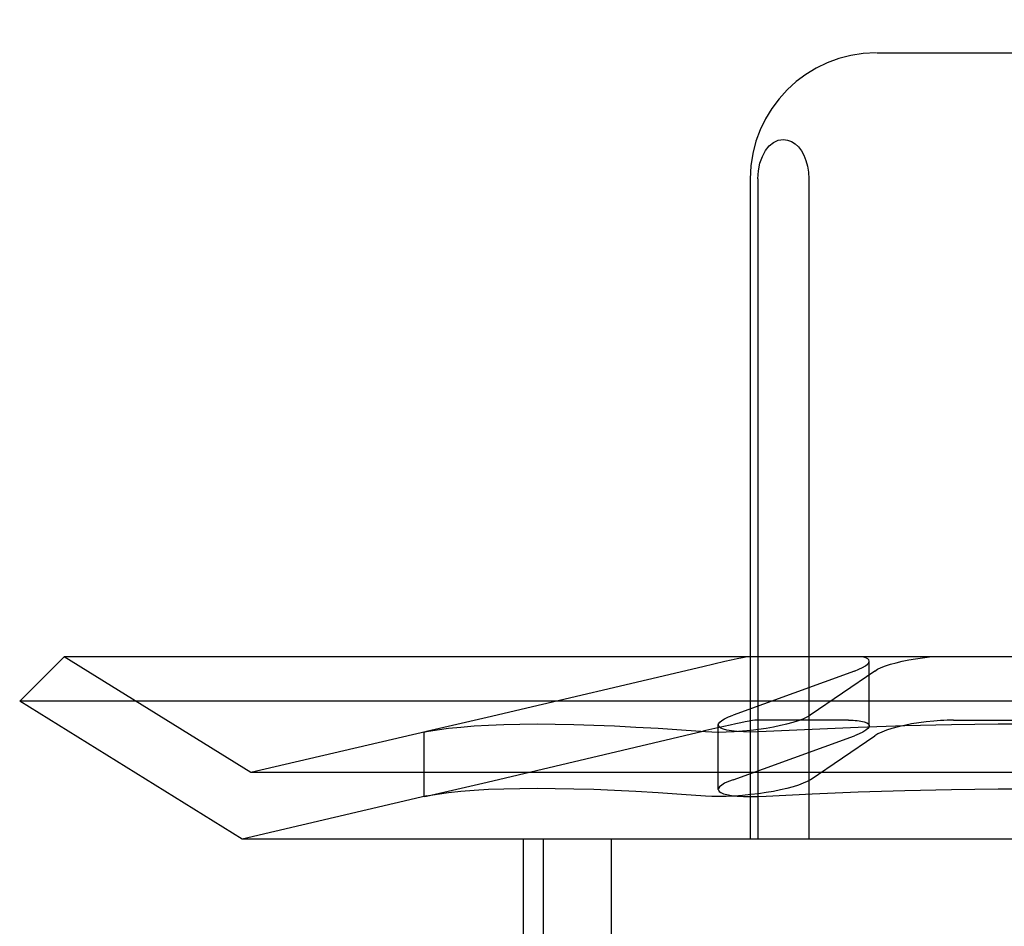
# Model space of a CAD drawing. Header units: inches. Extents: x 0 to 218, y 0 to 141.
# Tile 22 of 76: x 66.665 to 66.821, y 72.854 to 72.998. Entities that reach past the tile are written whole.
import ezdxf

# ---------------------------------------------------------------- set-up
doc = ezdxf.new("R2010")
doc.units = ezdxf.units.IN
doc.header["$LTSCALE"] = 11.987179
doc.header["$MEASUREMENT"] = 0
doc.linetypes.add('HIDDEN', pattern=[0.2, 0.1, -0.1])
doc.layers.add('DEFAULT_2', color=8, linetype='HIDDEN')

msp = doc.modelspace()

# ---------------------------------------------------------------- linework, layer by layer
at = {"layer": 'DEFAULT_2', "color": 8, "linetype": 'HIDDEN'}
for p, q in [((66.6768, 71.39946), (66.6768, 73.64946)), ((66.80077, 72.99321), (66.85432, 72.99321)), ((66.78067, 72.97321), (66.78067, 72.86821)), ((66.78188, 72.97321), (66.78188, 72.86821)), ((66.78998, 72.97321), (66.78998, 72.86821)), ((66.67162, 72.89721), (66.66455, 72.89014)), ((66.7013, 72.8788), (66.67162, 72.89721)), ((66.98348, 72.89721), (66.67162, 72.89721)), ((66.77312, 72.89564), (66.73883, 72.88754)), ((66.79958, 72.88623), (66.79958, 72.89651)), ((66.79724, 72.89494), (66.77793, 72.88794)), ((66.80046, 72.89494), (66.79018, 72.88794)), ((66.69991, 72.86821), (66.66455, 72.89014)), ((66.99055, 72.89014), (66.66455, 72.89014)), ((66.73883, 72.88754), (66.72922, 72.88536)), ((66.77559, 72.87612), (66.77559, 72.88639)), ((66.79626, 72.88715), (66.78167, 72.88715)), ((66.81296, 72.88715), (66.84213, 72.88715)), ((66.72927, 72.88536), (66.7013, 72.8788)), ((66.72922, 72.88536), (66.72883, 72.88525)), ((66.72883, 72.88525), (66.72923, 72.88532)), ((66.72883, 72.87499), (66.72883, 72.88526)), ((66.73883, 72.87727), (66.77311, 72.88537)), ((66.77793, 72.87767), (66.79724, 72.88467)), ((66.79018, 72.87767), (66.80046, 72.88467)), ((66.9538, 72.8788), (66.7013, 72.8788)), ((66.72922, 72.87508), (66.73883, 72.87727)), ((66.72927, 72.87509), (66.69991, 72.86821)), ((66.72883, 72.87498), (66.72922, 72.87508)), ((66.72923, 72.87505), (66.72883, 72.87498)), ((66.95518, 72.86821), (66.69991, 72.86821)), ((66.74455, 72.86821), (66.74455, 72.71196)), ((66.74775, 72.86821), (66.74775, 72.71196)), ((66.75856, 72.86821), (66.75856, 72.71196))]:
    msp.add_line(p, q, dxfattribs=at)
for points in [[(66.78188, 72.97321), (66.78197, 72.97449), (66.7822, 72.97566), (66.78259, 72.97675), (66.78309, 72.97768), (66.78369, 72.97843), (66.78437, 72.97898), (66.78512, 72.97932), (66.78593, 72.97945)], [(66.78593, 72.97945), (66.78659, 72.97936), (66.78721, 72.97914), (66.78779, 72.97877), (66.78832, 72.97827), (66.78879, 72.97765), (66.78919, 72.97693), (66.78952, 72.9761), (66.78977, 72.97519), (66.78992, 72.97423), (66.78998, 72.97321)], [(66.78017, 72.89721), (66.77943, 72.89706), (66.77859, 72.89688), (66.77765, 72.89668), (66.77661, 72.89645), (66.77312, 72.89564)], [(66.79958, 72.89651), (66.79952, 72.89672), (66.79933, 72.89691), (66.79901, 72.89707), (66.79858, 72.89721)], [(66.80046, 72.89494), (66.80091, 72.89522), (66.80149, 72.89549), (66.80218, 72.89576), (66.80298, 72.89602), (66.80386, 72.89627), (66.80482, 72.8965), (66.80585, 72.89672), (66.80692, 72.89691), (66.80802, 72.89707), (66.80914, 72.89721)], [(66.79724, 72.89494), (66.79794, 72.89522), (66.79852, 72.89549), (66.79898, 72.89576), (66.79931, 72.89602), (66.79951, 72.89627), (66.79958, 72.89651)], [(66.77559, 72.88639), (66.77563, 72.88656), (66.77581, 72.88682), (66.77613, 72.88709), (66.77659, 72.88737), (66.7772, 72.88765), (66.77793, 72.88794)], [(66.78078, 72.88557), (66.78199, 72.88572), (66.78318, 72.88589), (66.78434, 72.88609), (66.78546, 72.88632), (66.7865, 72.88656), (66.78746, 72.88682), (66.78832, 72.88709), (66.78906, 72.88737), (66.78969, 72.88765), (66.79018, 72.88794)], [(66.72923, 72.88532), (66.73088, 72.8856), (66.73269, 72.88584), (66.73466, 72.88605), (66.73678, 72.88622), (66.73905, 72.88636), (66.74148, 72.88646), (66.74405, 72.88652), (66.74677, 72.88654), (66.74963, 72.88652), (66.75263, 72.88646), (66.75578, 72.88636), (66.75907, 72.88622), (66.76249, 72.88605), (66.76605, 72.88584), (66.76974, 72.8856), (66.77356, 72.88532)], [(66.78167, 72.88715), (66.78139, 72.88713), (66.781, 72.88708), (66.78049, 72.88699), (66.77988, 72.88688), (66.77917, 72.88674), (66.77836, 72.88656), (66.77746, 72.88636), (66.77647, 72.88614), (66.77311, 72.88537)], [(66.77693, 72.88557), (66.77639, 72.88572), (66.77599, 72.88589), (66.77572, 72.88609), (66.7756, 72.88632), (66.77559, 72.88639)], [(66.82755, 72.88654), (66.82009, 72.8865), (66.81265, 72.88639), (66.80523, 72.88622), (66.79784, 72.88599), (66.7905, 72.88568), (66.78321, 72.88532)], [(66.79626, 72.88715), (66.79664, 72.88714), (66.797, 72.88713), (66.79734, 72.88711), (66.79767, 72.88708), (66.79797, 72.88705), (66.79824, 72.887)], [(66.79958, 72.88624), (66.79955, 72.88607), (66.79937, 72.88581), (66.79905, 72.88553), (66.79858, 72.88525), (66.79798, 72.88496), (66.79724, 72.88467)], [(66.79824, 72.887), (66.79878, 72.88688), (66.79919, 72.88672), (66.79945, 72.88653), (66.79957, 72.88631), (66.79958, 72.88624)], [(66.80985, 72.887), (66.80865, 72.88688), (66.80746, 72.88672), (66.8063, 72.88653), (66.80519, 72.88631), (66.80415, 72.88607), (66.80319, 72.88581), (66.80232, 72.88553), (66.80157, 72.88525), (66.80095, 72.88496), (66.80046, 72.88467)], [(66.81296, 72.88715), (66.81246, 72.88714), (66.81195, 72.88713), (66.81143, 72.88711), (66.81091, 72.88708), (66.81038, 72.88705), (66.80985, 72.887)], [(66.77356, 72.88532), (66.77455, 72.88526), (66.77565, 72.88525), (66.77685, 72.88528), (66.77812, 72.88534), (66.77944, 72.88543), (66.78078, 72.88557)], [(66.78321, 72.88532), (66.78194, 72.88526), (66.78073, 72.88525), (66.7796, 72.88528), (66.77858, 72.88534), (66.77768, 72.88543), (66.77693, 72.88557)], [(66.77356, 72.87505), (66.76974, 72.87533), (66.76605, 72.87557), (66.76249, 72.87578), (66.75907, 72.87595), (66.75578, 72.87609), (66.75263, 72.87619), (66.74963, 72.87624), (66.74677, 72.87626), (66.74405, 72.87624), (66.74148, 72.87619), (66.73905, 72.87609), (66.73678, 72.87595), (66.73466, 72.87578), (66.73269, 72.87557), (66.73088, 72.87533), (66.72923, 72.87505)], [(66.77793, 72.87767), (66.7772, 72.87738), (66.77659, 72.8771), (66.77613, 72.87682), (66.7758, 72.87655), (66.77563, 72.87629), (66.77559, 72.87612)], [(66.79018, 72.87767), (66.78969, 72.87738), (66.78906, 72.8771), (66.78831, 72.87682), (66.78746, 72.87655), (66.7865, 72.87629), (66.78545, 72.87605), (66.78434, 72.87582), (66.78317, 72.87562), (66.78198, 72.87545), (66.78078, 72.8753)], [(66.78321, 72.87505), (66.7905, 72.87541), (66.79784, 72.87572), (66.80523, 72.87595), (66.81265, 72.87612), (66.82009, 72.87623), (66.82755, 72.87626)], [(66.78078, 72.8753), (66.77944, 72.87516), (66.77812, 72.87506), (66.77685, 72.875), (66.77565, 72.87498), (66.77455, 72.87499), (66.77356, 72.87505)], [(66.77559, 72.87612), (66.7756, 72.87605), (66.77572, 72.87582), (66.77599, 72.87562), (66.77639, 72.87545), (66.77693, 72.8753)], [(66.77693, 72.8753), (66.77768, 72.87516), (66.77858, 72.87506), (66.7796, 72.875), (66.78073, 72.87498), (66.78194, 72.87499), (66.78321, 72.87505)]]:
    msp.add_lwpolyline(points, dxfattribs=at)
msp.add_arc((66.80067, 72.97321), 0.02, 90, 180, dxfattribs=at)

doc.saveas('drawing.dxf')
